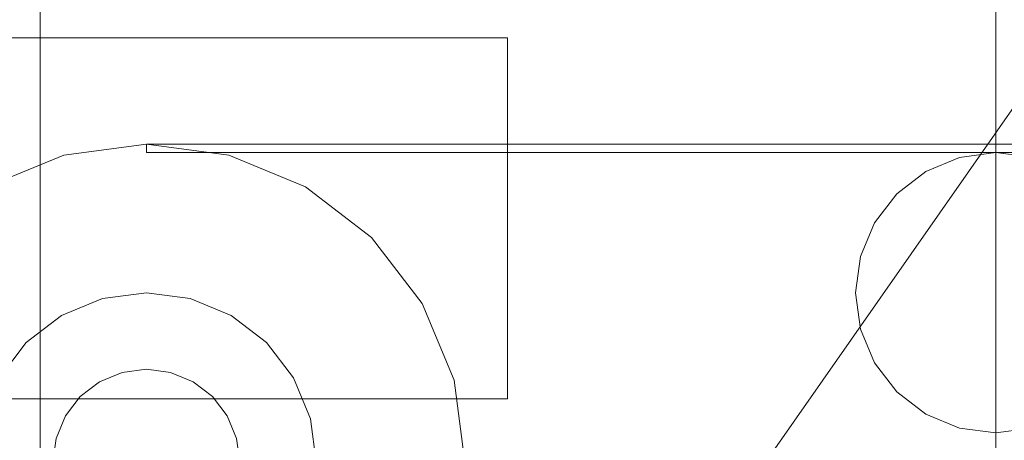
# Model space of a CAD drawing. Header units: millimetres. Extents: x -2233 to 65662, y -50530 to 6847.
# Tile 19 of 256: x -1730 to -1498, y -34020 to -33921. Entities that reach past the tile are written whole.
import ezdxf

# ---------------------------------------------------------------- set-up
doc = ezdxf.new("R2010")
doc.units = ezdxf.units.MM
for name, color, linetype, lineweight in [('COTAS_O', 1, 'Continuous', 0), ('frontal_C03', 7, 'Continuous', 0), ('frontal_dosificador', 7, 'Continuous', 0), ('frontal_tolva', 7, 'Continuous', 0)]:
    doc.layers.add(name, color=color, linetype=linetype, lineweight=lineweight)
doc.dimstyles.new('R19_100', dxfattribs={"dimtxt": 250, "dimasz": 150, "dimexe": 150, "dimexo": 80, "dimgap": 100, "dimtad": 1, "dimtih": 1, "dimtoh": 1, "dimdsep": 46, "dimcen": 0.09, "dimadec": 0, "dimazin": 0, "dimtfac": 1, "dimtdec": 4, "dimtofl": 0, "dimtmove": 0, "dimatfit": 3, "dimfxl": 1, "dimtolj": 1, "dimtzin": 0, "dimarcsym": 0})

# ---------------------------------------------------------------- blocks, each defined once
blk = doc.blocks.new('DIM_R32_38')
at = {"layer": 'COTAS_O'}
for p, q in [((-1725, -31700), (-1025, -31700)), ((-1025, -31700), (-1070, -31850)), ((-1025, -34400), (-1025, -31700)), ((-1025, -31700), (-980, -31850)), ((-1025, -34400), (-1070, -34250)), ((-1025, -34400), (-980, -34250)), ((-1725, -34400), (-1025, -34400))]:
    blk.add_line(p, q, dxfattribs=at)
blk.add_text('2700 O', height=250, rotation=90, dxfattribs=at).set_placement((-1125, -33050))
blk = doc.blocks.new('DIM_R32_39')
at = {"layer": 'COTAS_O'}
for p, q in [((-1725, -33700), (-1575, -33655)), ((1725, -33700), (1575, -33655)), ((-1725, -34400), (-1725, -33700)), ((-1725, -33700), (1725, -33700)), ((-1725, -33700), (-1575, -33745)), ((1725, -33700), (1575, -33745)), ((1725, -34400), (1725, -33700))]:
    blk.add_line(p, q, dxfattribs=at)
blk.add_text('3450 O', height=250, dxfattribs=at).set_placement((0, -33600))

msp = doc.modelspace()

# ---------------------------------------------------------------- linework, layer by layer
at = {"layer": 'frontal_C03'}
for p, q in [((-1500, -35048.843), (-1500, -32401.175)), ((-1500, -32405.103), (-1500, -35052.771)), ((-1500, -35535.966), (-1500, -32888.298)), ((-1500, -32892.227), (-1500, -35539.895))]:
    msp.add_line(p, q, dxfattribs=at)
at = {"layer": 'frontal_dosificador'}
for p, q in [((-1615, -33925), (-1785, -33925)), ((-1615, -34010), (-1615, -33925)), ((-1700, -33950), (-1719.411, -33952.556)), ((-1680.589, -33952.556), (-1700, -33950)), ((-300, -33950), (-1700, -33950)), ((-1700, -33952), (-1700, -33950)), ((-300, -33952), (-1700, -33952)), ((-1500, -33952), (-1508.541, -33953.124)), ((-1491.459, -33953.124), (-1500, -33952)), ((-1719.411, -33952.556), (-1737.5, -33960.048)), ((-1662.5, -33960.048), (-1680.589, -33952.556)), ((-1508.541, -33953.124), (-1516.5, -33956.421)), ((-1516.5, -33956.421), (-1523.335, -33961.665)), ((-1646.967, -33971.967), (-1662.5, -33960.048)), ((-1523.335, -33961.665), (-1528.579, -33968.5)), ((-1528.579, -33968.5), (-1531.876, -33976.459)), ((-1635.048, -33987.5), (-1646.967, -33971.967)), ((-1531.876, -33976.459), (-1533, -33985)), ((-1710.353, -33986.363), (-1720, -33990.359)), ((-1700, -33985), (-1710.353, -33986.363)), ((-1689.647, -33986.363), (-1700, -33985)), ((-1680, -33990.359), (-1689.647, -33986.363)), ((-1533, -33985), (-1531.876, -33993.541)), ((-1627.556, -34005.589), (-1635.048, -33987.5)), ((-1720, -33990.359), (-1728.284, -33996.716)), ((-1671.716, -33996.716), (-1680, -33990.359)), ((-1531.876, -33993.541), (-1528.579, -34001.5)), ((-1728.284, -33996.716), (-1734.641, -34005)), ((-1665.359, -34005), (-1671.716, -33996.716)), ((-1700, -34003), (-1705.694, -34003.75)), ((-1694.306, -34003.75), (-1700, -34003)), ((-1528.579, -34001.5), (-1523.335, -34008.335)), ((-1705.694, -34003.75), (-1711, -34005.947)), ((-1689, -34005.947), (-1694.306, -34003.75)), ((-1661.363, -34014.647), (-1665.359, -34005)), ((-1711, -34005.947), (-1715.556, -34009.444)), ((-1684.444, -34009.444), (-1689, -34005.947)), ((-1625, -34025), (-1627.556, -34005.589)), ((-1615, -34010), (-1785, -34010)), ((-1715.556, -34009.444), (-1719.053, -34014)), ((-1680.947, -34014), (-1684.444, -34009.444)), ((-1523.335, -34008.335), (-1516.5, -34013.579)), ((-1719.053, -34014), (-1721.25, -34019.306)), ((-1678.75, -34019.306), (-1680.947, -34014)), ((-1660, -34025), (-1661.363, -34014.647)), ((-1516.5, -34013.579), (-1508.541, -34016.876)), ((-1508.541, -34016.876), (-1500, -34018)), ((-1500, -34018), (-1491.459, -34016.876)), ((-1721.25, -34019.306), (-1722, -34025)), ((-1678, -34025), (-1678.75, -34019.306))]:
    msp.add_line(p, q, dxfattribs=at)
at = {"layer": 'frontal_tolva'}
msp.add_line((-1769.584, -34332.806), (-722.584, -32835.806), dxfattribs=at)

# ---------------------------------------------------------------- dimensions: what is measured, and where the dimension line sits
at = {"layer": 'COTAS_O'}
for p2, distance, picture, middle in [((-1725, -31700), -700, 'DIM_R32_38', (-1025, -33050)), ((1725, -34400), 700, 'DIM_R32_39', (0, -33700))]:
    dim = msp.add_aligned_dim(p1=(-1725, -34400), p2=p2, distance=distance, text='<> O', dimstyle='R19_100', dxfattribs=at)
    dim.commit()
    dim.dimension.update_dxf_attribs({"geometry": picture, "text_midpoint": middle})

doc.saveas('drawing.dxf')
